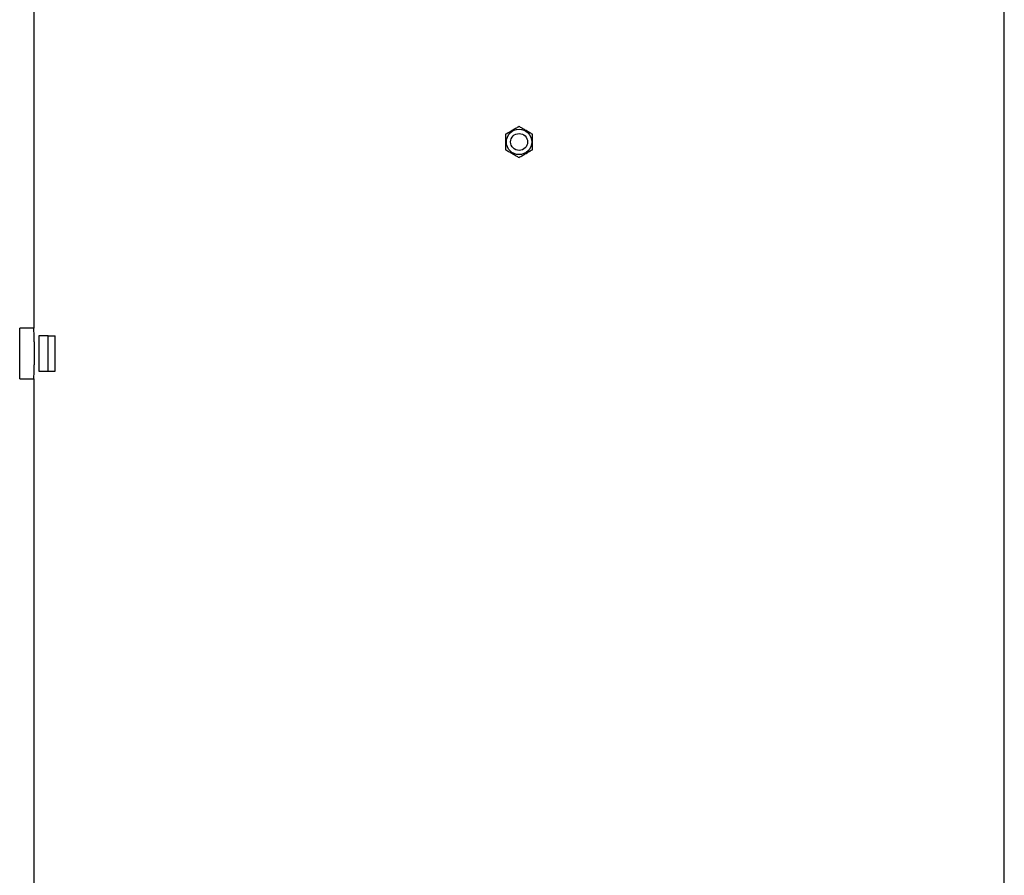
# Model space of a CAD drawing. Header units: millimetres. Extents: x 1152 to 5822, y 850 to 6158.
# Tile 10 of 12: x 4064 to 5460, y 3504 to 4718. Entities that reach past the tile are written whole.
import ezdxf

# ---------------------------------------------------------------- set-up
doc = ezdxf.new("R2010")
doc.units = ezdxf.units.MM
doc.header["$LTSCALE"] = 2

msp = doc.modelspace()

# ---------------------------------------------------------------- linework, layer by layer
at = {"color": 7, "linetype": 'Continuous', "lineweight": 25}
for p, q in [((4084.1, 4744.4), (4084.1, 4280.2)), ((5460.1, 2294.4), (5460.1, 4744.4)), ((4084.1, 4280.4), (4064.1, 4280.4)), ((4064.1, 4208.4), (4064.1, 4280.4)), ((4091.4, 4269.4), (4091.4, 4219.4)), ((4104.4, 4269.4), (4091.4, 4269.4)), ((4104.4, 4219.4), (4104.4, 4269.4)), ((4104.4, 4269.4), (4114.5, 4269.4)), ((4114.5, 4219.4), (4114.5, 4269.4)), ((4091.4, 4219.4), (4104.4, 4219.4)), ((4104.4, 4219.4), (4114.5, 4219.4)), ((4064.1, 4208.4), (4084.1, 4208.4)), ((4084.1, 4208.4), (4084.1, 2294.4))]:
    msp.add_line(p, q, dxfattribs=at)
for radius in [18, 12]:
    msp.add_circle((4772.1, 4544.4), radius, dxfattribs=at)
for points, knots in [([(4772.1, 4566.3), (4770.5, 4565.3), (4767.1, 4563.4), (4762.2, 4560.6), (4757.5, 4557.8), (4754.6, 4556.2), (4753.1, 4555.3)], [0, 0, 0, 0, 0.2646039, 0.5349499, 0.7653424, 1, 1, 1, 1]), ([(4791.1, 4555.3), (4789.5, 4556.3), (4786.1, 4558.2), (4781.2, 4561.1), (4776.5, 4563.8), (4773.6, 4565.5), (4772.1, 4566.3)], [0, 0, 0, 0, 0.264604, 0.53495, 0.765342, 1, 1, 1, 1]), ([(4753.1, 4555.3), (4753.1, 4554.5), (4753.1, 4551.8), (4753.1, 4547.2), (4753.1, 4540.7), (4753.1, 4536.1), (4753.1, 4533.4)], [0, 0, 0, 0, 0.1179234, 0.3688305, 0.6258238, 1, 1, 1, 1]), ([(4791.1, 4533.4), (4791.1, 4536.1), (4791.1, 4540.6), (4791.1, 4547.2), (4791.1, 4551.8), (4791.1, 4554.5), (4791.1, 4555.3)], [0, 0, 0, 0, 0.374175, 0.624737, 0.882077, 1, 1, 1, 1]), ([(4753.1, 4533.4), (4754.8, 4532.4), (4758.1, 4530.5), (4763, 4527.7), (4767.8, 4524.9), (4770.6, 4523.3), (4772.1, 4522.4)], [0, 0, 0, 0, 0.264609, 0.53495, 0.765348, 1, 1, 1, 1]), ([(4772.1, 4522.4), (4773.8, 4523.4), (4777.1, 4525.3), (4782, 4528.1), (4786.8, 4530.9), (4789.6, 4532.5), (4791.1, 4533.4)], [0, 0, 0, 0, 0.2646039, 0.5349499, 0.7653424, 1, 1, 1, 1]), ([(4084.1, 4208.4), (4084.1, 4208.5), (4084.1, 4208.6), (4084.2, 4210.2), (4084.3, 4212.7), (4084.5, 4216.1), (4084.6, 4220.3), (4084.8, 4225.1), (4084.9, 4230.6), (4085, 4236.3), (4085.1, 4242.4), (4085, 4248.5), (4085, 4254.5), (4084.9, 4260.1), (4084.7, 4265.4), (4084.6, 4270), (4084.4, 4273.9), (4084.3, 4277), (4084.2, 4279.1), (4084.1, 4280.3), (4084.1, 4280.2), (4084.1, 4280.2)], [0, 0, 0, 0, 0.052878, 0.10729, 0.160166, 0.214575, 0.267497, 0.321952, 0.374903, 0.429391, 0.482292, 0.53673, 0.589581, 0.643964, 0.696842, 0.75125, 0.804191, 0.858667, 0.911607, 0.966086, 1, 1, 1, 1])]:
    msp.add_open_spline(points, degree=3, knots=knots, dxfattribs=at)

doc.saveas('drawing.dxf')
